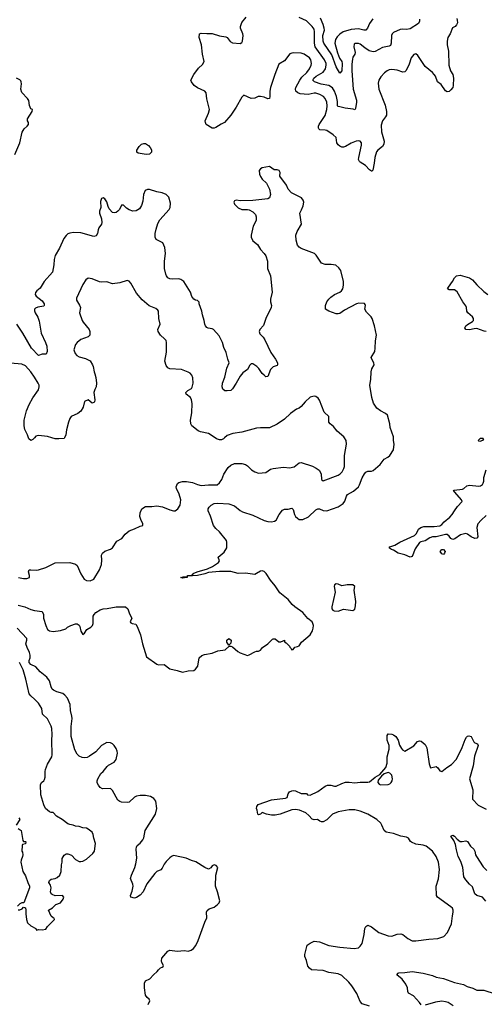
# Model space of a CAD drawing. Header units: inches. Extents: x 1839270 to 1929235, y 762242 to 910350.
# Tile 194 of 256: x 1881128 to 1886151, y 843872 to 854523. Entities that reach past the tile are written whole.
import ezdxf

# ---------------------------------------------------------------- set-up
doc = ezdxf.new("R2010")
doc.units = ezdxf.units.IN
doc.header["$MEASUREMENT"] = 0
doc.layers.add('B8884', color=7, linetype='Continuous')
doc.layers.add('B8885', color=7, linetype='Continuous')

msp = doc.modelspace()

# ---------------------------------------------------------------- linework, layer by layer
at = {"layer": 'B8884', "color": 5}
for points, elevation in [([(1881110, 848190), (1881185, 848170), (1881250, 848143), (1881290, 848132), (1881370, 848119), (1881385, 848090), (1881386, 848050), (1881410, 847970), (1881430, 847926), (1881451, 847910), (1881490, 847905), (1881570, 847915), (1881627, 847933), (1881644, 847950), (1881682, 847970), (1881730, 847986), (1881750, 847986), (1881770, 847973), (1881779, 847959), (1881790, 847907), (1881810, 847873), (1881830, 847887), (1881855, 847925), (1881897, 847950), (1881914, 847970), (1881922, 847990), (1881923, 848070), (1881932, 848090), (1881950, 848110), (1882000, 848140), (1882030, 848150), (1882073, 848153), (1882170, 848173), (1882271, 848171), (1882296, 848150), (1882315, 848095), (1882339, 848050), (1882322, 848010), (1882330, 847999), (1882345, 847990), (1882383, 847983), (1882399, 847959), (1882433, 847870), (1882455, 847770), (1882500, 847630), (1882610, 847550), (1882630, 847545), (1882690, 847546), (1882750, 847502), (1882830, 847484), (1882890, 847463), (1882950, 847478), (1883010, 847484), (1883030, 847496), (1883054, 847530), (1883070, 847621), (1883097, 847643), (1883125, 847655), (1883210, 847670), (1883270, 847697), (1883350, 847707), (1883393, 847747), (1883410, 847747), (1883430, 847737), (1883487, 847687), (1883510, 847673), (1883590, 847646), (1883610, 847651), (1883670, 847684), (1883690, 847691), (1883710, 847691), (1883730, 847703), (1883754, 847730), (1883809, 847771), (1883860, 847820), (1883870, 847825), (1883890, 847825), (1883930, 847792), (1883950, 847792), (1883978, 847802), (1883990, 847812), (1883992, 847792), (1884010, 847782), (1884046, 847746), (1884050, 847734), (1884062, 847722), (1884065, 847710), (1884070, 847706), (1884086, 847710), (1884104, 847736), (1884130, 847741), (1884148, 847750), (1884175, 847790), (1884269, 847870), (1884293, 847910), (1884301, 847939), (1884304, 847970), (1884299, 847990), (1884289, 848009), (1884244, 848044), (1884190, 848109), (1884103, 848170), (1884075, 848195), (1884029, 848250), (1883941, 848321), (1883890, 848399), (1883839, 848459), (1883793, 848530), (1883770, 848553), (1883750, 848561), (1883730, 848557), (1883690, 848530), (1883670, 848522), (1883570, 848536), (1883490, 848531), (1883410, 848552), (1883290, 848555), (1883170, 848541), (1883130, 848527), (1883050, 848510), (1882943, 848503), (1882944, 848510), (1882985, 848515), (1882999, 848521), (1883004, 848530), (1883047, 848550), (1883158, 848582), (1883211, 848609), (1883276, 848650), (1883287, 848670), (1883274, 848710), (1883337, 848763), (1883366, 848810), (1883369, 848870), (1883364, 848890), (1883290, 848984), (1883250, 849017), (1883224, 849050), (1883191, 849151), (1883166, 849210), (1883166, 849230), (1883177, 849250), (1883198, 849270), (1883230, 849288), (1883270, 849292), (1883390, 849284), (1883450, 849265), (1883512, 849212), (1883538, 849198), (1883650, 849162), (1883770, 849104), (1883810, 849094), (1883850, 849090), (1883883, 849097), (1883901, 849110), (1883934, 849170), (1883970, 849216), (1883990, 849229), (1884030, 849229), (1884070, 849239), (1884085, 849225), (1884100, 849170), (1884110, 849149), (1884130, 849129), (1884150, 849117), (1884190, 849115), (1884250, 849146), (1884330, 849220), (1884350, 849232), (1884370, 849232), (1884410, 849214), (1884450, 849209), (1884570, 849253), (1884625, 849290), (1884644, 849316), (1884661, 849370), (1884673, 849387), (1884736, 849424), (1884790, 849470), (1884803, 849490), (1884830, 849568), (1884854, 849610), (1884870, 849629), (1884890, 849638), (1884930, 849639), (1884950, 849646), (1885025, 849710), (1885070, 849767), (1885109, 849790), (1885129, 849810), (1885169, 849870), (1885176, 849930), (1885169, 849971), (1885169, 850000)], 620), ([(1881116, 848490), (1881170, 848476), (1881204, 848476), (1881233, 848490), (1881233, 848510), (1881223, 848550), (1881230, 848571), (1881250, 848573), (1881309, 848569), (1881330, 848572), (1881410, 848596), (1881510, 848646), (1881670, 848651), (1881730, 848634), (1881750, 848619), (1881790, 848528), (1881825, 848470), (1881850, 848456), (1881890, 848451), (1881930, 848471), (1881990, 848571), (1882011, 848629), (1882016, 848676), (1882014, 848730), (1882024, 848750), (1882048, 848772), (1882110, 848796), (1882130, 848810), (1882179, 848881), (1882231, 848909), (1882270, 848957), (1882310, 848993), (1882370, 849015), (1882430, 849045), (1882458, 849050), (1882461, 849070), (1882437, 849117), (1882427, 849150), (1882432, 849188), (1882450, 849231), (1882490, 849256), (1882556, 849256), (1882610, 849264), (1882672, 849252), (1882750, 849221), (1882790, 849211), (1882810, 849211), (1882839, 849230), (1882862, 849270), (1882870, 849330), (1882851, 849390), (1882823, 849450), (1882820, 849470), (1882836, 849504), (1882850, 849516), (1882890, 849528), (1882930, 849528), (1882996, 849516), (1883050, 849493), (1883090, 849485), (1883170, 849490), (1883262, 849490), (1883290, 849511), (1883313, 849550), (1883334, 849606), (1883382, 849678), (1883410, 849704), (1883450, 849721), (1883530, 849721), (1883570, 849711), (1883590, 849698), (1883634, 849654), (1883671, 849631), (1883710, 849618), (1883790, 849625), (1883841, 849659), (1883870, 849667), (1883979, 849681), (1884050, 849676), (1884079, 849681), (1884094, 849686), (1884149, 849730), (1884170, 849734), (1884293, 849693), (1884333, 849673), (1884367, 849650), (1884388, 849610), (1884391, 849550), (1884410, 849536), (1884570, 849595), (1884594, 849610), (1884613, 849630), (1884633, 849667), (1884638, 849690), (1884638, 849810), (1884662, 849930), (1884658, 849970), (1884638, 850000)], 640), ([(1881287, 850000), (1881270, 849981), (1881250, 849972), (1881228, 849990), (1881224, 850000)], 640), ([(1881613, 850000), (1881610, 849993), (1881550, 849987), (1881510, 849990), (1881476, 850000)], 640), ([(1883344, 850000), (1883332, 849988), (1883310, 849978), (1883290, 849978), (1883255, 849990), (1883240, 850000)], 640), ([(1886170, 849161), (1886116, 849110), (1886082, 849070), (1886070, 849030), (1886081, 848930), (1886070, 848913), (1886049, 848910), (1886010, 848930), (1885970, 848958), (1885950, 848963), (1885893, 848950), (1885834, 848906), (1885810, 848901), (1885790, 848912), (1885770, 848937), (1885750, 848952), (1885730, 848954), (1885630, 848930), (1885590, 848929), (1885562, 848918), (1885510, 848886), (1885464, 848876), (1885450, 848867), (1885403, 848797), (1885370, 848715), (1885350, 848710), (1885292, 848732), (1885218, 848750), (1885170, 848785), (1885149, 848790), (1885125, 848805), (1885121, 848810), (1885130, 848821), (1885182, 848838), (1885239, 848870), (1885397, 848943), (1885417, 848963), (1885439, 849010), (1885463, 849030), (1885498, 849042), (1885610, 849039), (1885670, 849049), (1885690, 849061), (1885717, 849090), (1885780, 849140), (1885805, 849170), (1885827, 849210), (1885862, 849258), (1885913, 849310), (1885906, 849330), (1885831, 849410), (1885818, 849430), (1885825, 849435), (1885915, 849445), (1885930, 849452), (1885961, 849479), (1885990, 849488), (1886090, 849476), (1886110, 849480), (1886130, 849494), (1886140, 849510), (1886145, 849530), (1886147, 849570), (1886170, 849652)], 580), ([(1882517, 843870), (1882534, 843910), (1882529, 843929), (1882505, 843945), (1882490, 843970), (1882477, 844050), (1882478, 844102), (1882490, 844126), (1882534, 844146), (1882573, 844190), (1882615, 844225), (1882630, 844246), (1882650, 844265), (1882670, 844272), (1882679, 844281), (1882682, 844290), (1882665, 844325), (1882662, 844342), (1882666, 844370), (1882730, 844446), (1882750, 844456), (1882830, 844445), (1882910, 844453), (1882950, 844448), (1882983, 844457), (1883006, 844474), (1883032, 844508), (1883059, 844561), (1883130, 844759), (1883152, 844808), (1883148, 844870), (1883155, 844885), (1883177, 844903), (1883230, 844923), (1883267, 844950), (1883284, 844970), (1883292, 844990), (1883267, 845090), (1883244, 845150), (1883247, 845270), (1883269, 845350), (1883253, 845373), (1883230, 845382), (1883210, 845369), (1883193, 845347), (1883170, 845335), (1883130, 845351), (1883032, 845412), (1882986, 845426), (1882928, 845452), (1882810, 845479), (1882790, 845480), (1882770, 845472), (1882750, 845456), (1882710, 845415), (1882690, 845387), (1882670, 845345), (1882653, 845327), (1882610, 845308), (1882590, 845288), (1882504, 845176), (1882462, 845090), (1882430, 845051), (1882390, 845026), (1882370, 845021), (1882329, 845030), (1882326, 845050), (1882345, 845095), (1882355, 845150), (1882353, 845173), (1882327, 845233), (1882337, 845270), (1882374, 845350), (1882385, 845390), (1882393, 845453), (1882387, 845550), (1882390, 845570), (1882399, 845590), (1882430, 845613), (1882461, 845650), (1882470, 845671), (1882486, 845750), (1882597, 845930), (1882611, 845991), (1882600, 846070), (1882579, 846099), (1882541, 846121), (1882490, 846130), (1882430, 846131), (1882390, 846124), (1882370, 846114), (1882310, 846060), (1882290, 846054), (1882230, 846060), (1882210, 846065), (1882190, 846081), (1882130, 846186), (1882110, 846207), (1882024, 846204), (1881998, 846218), (1881981, 846241), (1881967, 846267), (1881966, 846290), (1881972, 846310), (1882006, 846370), (1882030, 846391), (1882075, 846445), (1882090, 846458), (1882149, 846490), (1882170, 846519), (1882185, 846590), (1882183, 846610), (1882170, 846638), (1882150, 846672), (1882131, 846691), (1882110, 846699), (1882070, 846702), (1882011, 846670), (1881950, 846604), (1881884, 846556), (1881857, 846543), (1881830, 846539), (1881803, 846543), (1881770, 846555), (1881750, 846576), (1881726, 846626), (1881685, 846770), (1881684, 846876), (1881695, 846965), (1881693, 846990), (1881676, 847050), (1881674, 847114), (1881644, 847184), (1881617, 847217), (1881594, 847234), (1881530, 847253), (1881493, 847270), (1881480, 847280), (1881467, 847307), (1881450, 847370), (1881423, 847410), (1881350, 847469), (1881302, 847522), (1881250, 847549), (1881232, 847570), (1881231, 847590), (1881242, 847618), (1881243, 847650), (1881236, 847676), (1881208, 847730), (1881195, 847770), (1881206, 847810), (1881204, 847830), (1881102, 847942)], 620), ([(1881110, 844894), (1881130, 844892), (1881154, 844906), (1881170, 844922), (1881190, 844914), (1881196, 844890), (1881195, 844850), (1881203, 844790), (1881213, 844753), (1881250, 844719), (1881302, 844690), (1881310, 844674), (1881330, 844682), (1881370, 844676), (1881410, 844685), (1881430, 844714), (1881506, 844790), (1881502, 844802), (1881490, 844806), (1881470, 844826), (1881438, 844890), (1881483, 844917), (1881518, 844950), (1881569, 844971), (1881599, 845010), (1881604, 845030), (1881590, 845049), (1881510, 845046), (1881478, 845058), (1881467, 845067), (1881463, 845090), (1881469, 845130), (1881460, 845160), (1881444, 845190), (1881449, 845210), (1881470, 845226), (1881510, 845233), (1881535, 845245), (1881561, 845270), (1881575, 845310), (1881580, 845380), (1881588, 845410), (1881589, 845450), (1881610, 845485), (1881630, 845498), (1881650, 845501), (1881690, 845486), (1881730, 845439), (1881770, 845416), (1881790, 845416), (1881810, 845421), (1881850, 845443), (1881918, 845502), (1881936, 845530), (1881947, 845610), (1881928, 845670), (1881924, 845710), (1881910, 845734), (1881870, 845767), (1881850, 845777), (1881810, 845781), (1881770, 845795), (1881730, 845799), (1881706, 845810), (1881670, 845815), (1881650, 845824), (1881589, 845869), (1881526, 845906), (1881490, 845948), (1881470, 845948), (1881450, 845955), (1881409, 845990), (1881389, 846030), (1881357, 846137), (1881353, 846247), (1881364, 846270), (1881390, 846290), (1881396, 846304), (1881402, 846330), (1881402, 846390), (1881408, 846410), (1881430, 846470), (1881476, 846550), (1881481, 846570), (1881477, 846730), (1881480, 846790), (1881476, 846856), (1881470, 846879), (1881430, 846961), (1881375, 847010), (1881366, 847070), (1881333, 847130), (1881293, 847170), (1881247, 847207), (1881230, 847230), (1881194, 847390), (1881165, 847490), (1881127, 847570)], 640), ([(1884910, 843853), (1884830, 843877), (1884810, 843903), (1884774, 843990), (1884718, 844070), (1884686, 844110), (1884610, 844182), (1884570, 844203), (1884470, 844217), (1884410, 844236), (1884284, 844244), (1884261, 844261), (1884243, 844283), (1884227, 844347), (1884209, 844390), (1884209, 844410), (1884235, 844510), (1884267, 844533), (1884310, 844553), (1884370, 844546), (1884470, 844509), (1884590, 844491), (1884744, 844476), (1884790, 844484), (1884810, 844500), (1884830, 844530), (1884852, 844628), (1884859, 844690), (1884870, 844714), (1884890, 844728), (1884930, 844708), (1885010, 844648), (1885110, 844611), (1885150, 844610), (1885210, 844630), (1885250, 844633), (1885270, 844625), (1885324, 844584), (1885370, 844560), (1885410, 844559), (1885550, 844578), (1885650, 844583), (1885714, 844606), (1885752, 844648), (1885797, 844743), (1885807, 844830), (1885816, 844870), (1885816, 844890), (1885807, 844910), (1885790, 844927), (1885645, 845030), (1885633, 845050), (1885631, 845150), (1885655, 845230), (1885665, 845330), (1885654, 845410), (1885632, 845470), (1885590, 845527), (1885522, 845582), (1885490, 845594), (1885410, 845605), (1885364, 845624), (1885352, 845632), (1885330, 845670), (1885310, 845681), (1885250, 845691), (1885170, 845721), (1885090, 845735), (1885070, 845750), (1885044, 845810), (1885031, 845830), (1884990, 845872), (1884890, 845927), (1884810, 845961), (1884750, 845976), (1884730, 845977), (1884690, 845974), (1884570, 845952), (1884510, 845928), (1884450, 845866), (1884410, 845847), (1884390, 845846), (1884372, 845852), (1884349, 845869), (1884310, 845867), (1884290, 845874), (1884255, 845915), (1884223, 845943), (1884152, 845972), (1884110, 845979), (1884070, 845977), (1883943, 845930), (1883890, 845919), (1883850, 845918), (1883798, 845930), (1883750, 845948), (1883732, 845930), (1883710, 845922), (1883704, 845930), (1883697, 845970), (1883689, 845990), (1883691, 846010), (1883706, 846034), (1883850, 846085), (1884000, 846100), (1884018, 846110), (1884029, 846150), (1884045, 846170), (1884070, 846182), (1884090, 846185), (1884110, 846180), (1884170, 846151), (1884230, 846151), (1884238, 846138), (1884270, 846134), (1884350, 846175), (1884430, 846230), (1884457, 846243), (1884490, 846242), (1884530, 846230), (1884550, 846231), (1884610, 846260), (1884650, 846273), (1884690, 846275), (1884750, 846269), (1884810, 846276), (1884890, 846274), (1884910, 846280), (1884970, 846330), (1884998, 846342), (1885021, 846359), (1885086, 846434), (1885100, 846480), (1885101, 846550), (1885121, 846630), (1885121, 846670), (1885102, 846730), (1885101, 846750), (1885101, 846779), (1885110, 846796), (1885150, 846795), (1885170, 846788), (1885193, 846770), (1885218, 846730), (1885235, 846675), (1885257, 846637), (1885265, 846625), (1885290, 846611), (1885390, 846667), (1885430, 846714), (1885450, 846723), (1885470, 846719), (1885510, 846683), (1885530, 846645), (1885553, 846473), (1885570, 846431), (1885630, 846443), (1885648, 846428), (1885670, 846396), (1885690, 846391), (1885710, 846403), (1885745, 846435), (1885795, 846465), (1885850, 846522), (1885911, 846650), (1885945, 846735), (1885960, 846760), (1885970, 846773), (1885984, 846776), (1886010, 846768), (1886039, 846710), (1886050, 846700), (1886076, 846690), (1886084, 846670), (1886044, 846556), (1886029, 846450), (1885992, 846310), (1886028, 846190), (1886024, 846090), (1886084, 846024), (1886170, 845982)], 580), ([(1881118, 845890), (1881131, 845871), (1881089, 845810)], 640), ([(1881110, 845773), (1881146, 845750), (1881164, 845644), (1881170, 845634), (1881190, 845634), (1881194, 845630), (1881190, 845608), (1881158, 845602), (1881154, 845590), (1881152, 845530), (1881158, 845518), (1881161, 845490), (1881159, 845470), (1881143, 845430), (1881141, 845410), (1881162, 845310), (1881190, 845262), (1881215, 845190), (1881236, 845150), (1881236, 845130), (1881172, 844968), (1881150, 844968), (1881130, 844958), (1881106, 844934)], 640), ([(1886167, 844987), (1886130, 845030), (1886070, 845050), (1886050, 845067), (1886022, 845142), (1885990, 845172), (1885950, 845219), (1885930, 845250), (1885919, 845350), (1885898, 845418), (1885870, 845470), (1885850, 845541), (1885840, 845600), (1885822, 845642), (1885790, 845690), (1885810, 845702), (1885830, 845690), (1885858, 845658), (1885890, 845634), (1885910, 845633), (1885950, 845639), (1885970, 845634), (1886002, 845582), (1886036, 845550), (1886048, 845530), (1886056, 845490), (1886065, 845470), (1886140, 845360), (1886179, 845319)], 560), ([(1885470, 843865), (1885452, 843892), (1885384, 843964), (1885332, 843992), (1885324, 844010), (1885319, 844050), (1885303, 844090), (1885262, 844142), (1885204, 844190), (1885218, 844210), (1885227, 844213), (1885290, 844215), (1885370, 844226), (1885490, 844207), (1885590, 844182), (1885630, 844166), (1885710, 844150), (1885828, 844108), (1885926, 844086), (1885965, 844065), (1886027, 844047), (1886070, 844024), (1886146, 844026), (1886270, 843986)], 560), ([(1885815, 843855), (1885761, 843890), (1885730, 843900), (1885690, 843906), (1885624, 843896), (1885510, 843861)], 560)]:
    msp.add_lwpolyline(points, dxfattribs=dict(at, elevation=elevation))
for points, elevation in [([(1886101, 849961), (1886090, 849962), (1886084, 849970), (1886110, 849995), (1886136, 849996), (1886143, 849990), (1886130, 849969)], 580), ([(1885710, 848736), (1885690, 848743), (1885675, 848770), (1885690, 848792), (1885710, 848790), (1885726, 848770), (1885720, 848750)], 580), ([(1882890, 848482), (1882870, 848490), (1882897, 848497), (1882938, 848498), (1882939, 848490), (1882930, 848489)], 620), ([(1884550, 848419), (1884531, 848409), (1884527, 848390), (1884538, 848330), (1884502, 848170), (1884504, 848150), (1884515, 848135), (1884528, 848128), (1884570, 848126), (1884630, 848145), (1884730, 848131), (1884750, 848147), (1884759, 848181), (1884762, 848230), (1884745, 848350), (1884752, 848390), (1884730, 848410), (1884670, 848410), (1884610, 848399), (1884570, 848417)], 620), ([(1883390, 847758), (1883367, 847790), (1883368, 847810), (1883390, 847827), (1883413, 847810), (1883410, 847778)], 620), ([(1885110, 846378), (1885070, 846365), (1885040, 846340), (1885004, 846296), (1885000, 846270), (1885013, 846253), (1885030, 846246), (1885110, 846249), (1885130, 846256), (1885145, 846270), (1885155, 846290), (1885157, 846310), (1885150, 846350), (1885130, 846372)], 580)]:
    msp.add_lwpolyline(points, close=True, dxfattribs=dict(at, elevation=elevation))
at = {"layer": 'B8885', "color": 5}
for points, elevation in [([(1885855, 854535), (1885859, 854519), (1885860, 854490), (1885852, 854468), (1885836, 854450), (1885807, 854433), (1885781, 854370), (1885758, 854330), (1885748, 854290), (1885750, 854250), (1885762, 854182), (1885769, 854029), (1885785, 853970), (1885809, 853930), (1885818, 853890), (1885815, 853810), (1885810, 853789), (1885790, 853763), (1885770, 853747), (1885750, 853742), (1885730, 853754), (1885683, 853823), (1885644, 853850), (1885622, 853910), (1885610, 853930), (1885590, 853952), (1885510, 854016), (1885434, 854134), (1885410, 854152), (1885390, 854147), (1885359, 854110), (1885339, 854041), (1885306, 853974), (1885290, 853957), (1885270, 853956), (1885210, 853977), (1885150, 853982), (1885121, 853979), (1885101, 853970), (1885072, 853948), (1885034, 853906), (1885010, 853870), (1885004, 853836), (1885010, 853770), (1885079, 853599), (1885093, 853530), (1885093, 853490), (1885083, 853470), (1885050, 853429), (1885037, 853383), (1885041, 853310), (1885067, 853210), (1885064, 853176), (1885052, 853150), (1885000, 853110), (1884987, 853093), (1884966, 853030), (1884962, 852970), (1884946, 852894), (1884935, 852885), (1884930, 852884), (1884910, 852897), (1884867, 852947), (1884810, 852981), (1884800, 852990), (1884792, 853010), (1884793, 853033), (1884825, 853165), (1884822, 853190), (1884810, 853207), (1884792, 853212), (1884767, 853207), (1884710, 853186), (1884650, 853150), (1884630, 853143), (1884610, 853145), (1884590, 853154), (1884570, 853170), (1884558, 853190), (1884548, 853248), (1884518, 853278), (1884450, 853323), (1884430, 853328), (1884372, 853332), (1884362, 853342), (1884357, 853350), (1884358, 853370), (1884366, 853390), (1884430, 853487), (1884448, 853550), (1884451, 853591), (1884448, 853630), (1884431, 853670), (1884413, 853690), (1884373, 853713), (1884330, 853726), (1884310, 853727), (1884246, 853714), (1884161, 853721), (1884135, 853730), (1884114, 853750), (1884109, 853770), (1884115, 853790), (1884157, 853870), (1884179, 853901), (1884232, 853950), (1884260, 853990), (1884279, 854030), (1884282, 854050), (1884276, 854090), (1884262, 854110), (1884202, 854150), (1884170, 854162), (1884090, 854164), (1884070, 854162), (1884048, 854152), (1883990, 854078), (1883930, 854040), (1883886, 853930), (1883841, 853790), (1883833, 853750), (1883834, 853690), (1883829, 853671), (1883810, 853665), (1883770, 853683), (1883730, 853692), (1883707, 853690), (1883670, 853675), (1883630, 853671), (1883550, 853706), (1883530, 853686), (1883470, 853576), (1883410, 853490), (1883341, 853410), (1883307, 853393), (1883250, 853355), (1883230, 853348), (1883208, 853348), (1883145, 853390), (1883136, 853410), (1883135, 853430), (1883169, 853510), (1883179, 853550), (1883150, 853666), (1883144, 853730), (1883129, 853750), (1883050, 853786), (1883014, 853810), (1882984, 853850), (1882979, 853870), (1883009, 853930), (1883062, 853998), (1883104, 854036), (1883122, 854070), (1883105, 854150), (1883095, 854250), (1883067, 854330), (1883072, 854368), (1883090, 854377), (1883150, 854372), (1883210, 854374), (1883290, 854347), (1883357, 854337), (1883370, 854330), (1883405, 854285), (1883430, 854272), (1883510, 854265), (1883530, 854277), (1883537, 854290), (1883544, 854350), (1883542, 854370), (1883516, 854430), (1883516, 854450), (1883529, 854491), (1883576, 854550)], 580), ([(1885452, 854528), (1885452, 854508), (1885438, 854482), (1885350, 854425), (1885310, 854418), (1885270, 854421), (1885243, 854417), (1885170, 854384), (1885156, 854370), (1885146, 854350), (1885144, 854270), (1885135, 854245), (1885123, 854237), (1885050, 854221), (1884970, 854180), (1884950, 854176), (1884907, 854187), (1884858, 854218), (1884810, 854258), (1884790, 854265), (1884754, 854266), (1884743, 854257), (1884739, 854230), (1884754, 854166), (1884751, 854150), (1884730, 854116), (1884725, 854095), (1884719, 854041), (1884718, 853970), (1884732, 853770), (1884768, 853652), (1884769, 853631), (1884758, 853562), (1884750, 853546), (1884734, 853554), (1884645, 853565), (1884590, 853581), (1884570, 853582), (1884564, 853590), (1884563, 853637), (1884553, 853690), (1884531, 853751), (1884510, 853785), (1884470, 853812), (1884386, 853826), (1884314, 853850), (1884297, 853870), (1884307, 853890), (1884333, 853910), (1884410, 853954), (1884435, 853990), (1884443, 854030), (1884440, 854050), (1884424, 854090), (1884323, 854230), (1884315, 854270), (1884314, 854390), (1884310, 854419), (1884290, 854450), (1884230, 854509), (1884150, 854546)], 560), ([(1884945, 854530), (1884910, 854482), (1884889, 854431), (1884870, 854408), (1884850, 854409), (1884790, 854423), (1884710, 854415), (1884626, 854390), (1884590, 854367), (1884562, 854338), (1884544, 854310), (1884535, 854270), (1884563, 854163), (1884586, 854106), (1884610, 854070), (1884615, 854050), (1884611, 853969), (1884590, 853944), (1884550, 854013), (1884504, 854144), (1884415, 854270), (1884410, 854290), (1884407, 854350), (1884422, 854410), (1884421, 854430), (1884409, 854470), (1884379, 854539)], 540), ([(1881075, 853065), (1881130, 853190), (1881155, 853305), (1881178, 853342), (1881209, 853370), (1881224, 853390), (1881225, 853410), (1881214, 853430), (1881214, 853450), (1881262, 853530), (1881266, 853550), (1881250, 853558), (1881236, 853596), (1881227, 853647), (1881214, 853670), (1881150, 853735), (1881141, 853770), (1881147, 853830), (1881146, 853850), (1881140, 853860), (1881131, 853871), (1881093, 853890)], 620), ([(1885169, 850000), (1885169, 850010), (1885133, 850110), (1885129, 850150), (1885103, 850243), (1885084, 850264), (1885030, 850290), (1884990, 850320), (1884953, 850373), (1884936, 850436), (1884914, 850570), (1884924, 850630), (1884927, 850713), (1884935, 850745), (1884959, 850790), (1884957, 850810), (1884934, 850850), (1884929, 850870), (1884967, 850933), (1884972, 850968), (1884973, 851050), (1884987, 851110), (1884965, 851210), (1884938, 851290), (1884928, 851310), (1884879, 851359), (1884859, 851390), (1884865, 851430), (1884863, 851443), (1884854, 851454), (1884796, 851456), (1884770, 851450), (1884640, 851380), (1884590, 851345), (1884570, 851340), (1884550, 851342), (1884469, 851370), (1884433, 851390), (1884435, 851430), (1884449, 851470), (1884470, 851501), (1884490, 851522), (1884530, 851551), (1884590, 851576), (1884606, 851590), (1884620, 851610), (1884627, 851650), (1884627, 851690), (1884599, 851810), (1884580, 851840), (1884546, 851866), (1884494, 851874), (1884430, 851876), (1884390, 851890), (1884334, 851974), (1884314, 851994), (1884170, 852047), (1884150, 852061), (1884130, 852085), (1884116, 852136), (1884113, 852190), (1884127, 852233), (1884173, 852310), (1884155, 852430), (1884175, 852465), (1884192, 852508), (1884199, 852550), (1884194, 852570), (1884175, 852595), (1884068, 852650), (1884032, 852690), (1884011, 852731), (1883941, 852830), (1883944, 852870), (1883934, 852890), (1883910, 852898), (1883880, 852900), (1883830, 852935), (1883750, 852919), (1883731, 852910), (1883716, 852890), (1883719, 852850), (1883730, 852826), (1883750, 852799), (1883795, 852755), (1883830, 852691), (1883840, 852630), (1883830, 852597), (1883810, 852586), (1883650, 852566), (1883516, 852564), (1883470, 852570), (1883450, 852564), (1883443, 852550), (1883450, 852526), (1883490, 852486), (1883530, 852469), (1883590, 852470), (1883610, 852467), (1883650, 852445), (1883676, 852416), (1883685, 852390), (1883683, 852350), (1883652, 852290), (1883629, 852190), (1883629, 852170), (1883650, 852129), (1883700, 852090), (1883730, 852035), (1883772, 851992), (1883789, 851969), (1883806, 851910), (1883807, 851830), (1883838, 851750), (1883856, 851576), (1883840, 851500), (1883840, 851470), (1883849, 851430), (1883846, 851410), (1883790, 851290), (1883764, 851216), (1883726, 851170), (1883718, 851150), (1883723, 851123), (1883760, 851090), (1883780, 851060), (1883844, 850924), (1883895, 850850), (1883914, 850810), (1883914, 850790), (1883910, 850783), (1883870, 850766), (1883841, 850739), (1883810, 850664), (1883790, 850661), (1883770, 850676), (1883750, 850696), (1883713, 850750), (1883692, 850770), (1883650, 850800), (1883630, 850801), (1883616, 850784), (1883590, 850738), (1883539, 850701), (1883510, 850668), (1883470, 850590), (1883430, 850528), (1883410, 850512), (1883370, 850506), (1883347, 850507), (1883326, 850526), (1883318, 850550), (1883321, 850590), (1883346, 850654), (1883367, 850753), (1883394, 850810), (1883377, 850850), (1883362, 850922), (1883335, 850975), (1883322, 851030), (1883284, 851104), (1883222, 851170), (1883210, 851177), (1883166, 851186), (1883150, 851194), (1883137, 851210), (1883129, 851229), (1883124, 851270), (1883104, 851330), (1883099, 851370), (1883068, 851450), (1883067, 851467), (1883050, 851486), (1883030, 851488), (1883010, 851498), (1882990, 851528), (1882974, 851574), (1882903, 851690), (1882872, 851712), (1882850, 851719), (1882776, 851716), (1882750, 851721), (1882731, 851731), (1882716, 851750), (1882707, 851770), (1882695, 851830), (1882694, 851910), (1882705, 851995), (1882698, 852058), (1882674, 852110), (1882605, 852145), (1882594, 852170), (1882593, 852210), (1882602, 852258), (1882622, 852318), (1882644, 852356), (1882745, 852470), (1882755, 852490), (1882758, 852538), (1882741, 852601), (1882713, 852630), (1882670, 852650), (1882610, 852660), (1882530, 852684), (1882510, 852687), (1882486, 852674), (1882468, 852630), (1882459, 852561), (1882446, 852514), (1882424, 852476), (1882386, 852454), (1882350, 852451), (1882310, 852464), (1882283, 852483), (1882250, 852515), (1882230, 852516), (1882208, 852470), (1882190, 852450), (1882170, 852438), (1882150, 852433), (1882130, 852438), (1882095, 852475), (1882083, 852503), (1882070, 852553), (1882050, 852585), (1882030, 852596), (1882012, 852590), (1882003, 852557), (1882005, 852490), (1881992, 852450), (1881992, 852430), (1882013, 852370), (1882017, 852330), (1882013, 852310), (1881983, 852270), (1881976, 852250), (1881971, 852210), (1881956, 852184), (1881930, 852176), (1881790, 852216), (1881710, 852221), (1881670, 852214), (1881650, 852205), (1881630, 852187), (1881605, 852155), (1881558, 852050), (1881510, 851970), (1881501, 851930), (1881498, 851870), (1881483, 851790), (1881393, 851690), (1881350, 851617), (1881312, 851588), (1881299, 851570), (1881297, 851550), (1881308, 851530), (1881370, 851482), (1881392, 851448), (1881394, 851430), (1881390, 851424), (1881326, 851414), (1881298, 851402), (1881288, 851390), (1881288, 851372), (1881294, 851350), (1881323, 851303), (1881340, 851260), (1881360, 851130), (1881409, 851030), (1881423, 850990), (1881427, 850933), (1881415, 850905), (1881370, 850903), (1881330, 850889), (1881256, 850970), (1881163, 851130), (1881097, 851230)], 620), ([(1886170, 851149), (1886150, 851152), (1886070, 851181), (1886040, 851180), (1885990, 851166), (1885951, 851171), (1885940, 851190), (1885951, 851210), (1885970, 851227), (1886023, 851257), (1886034, 851270), (1886034, 851290), (1886022, 851310), (1885974, 851350), (1885961, 851370), (1885959, 851410), (1885950, 851429), (1885920, 851470), (1885859, 851579), (1885830, 851602), (1885770, 851602), (1885754, 851610), (1885762, 851630), (1885807, 851690), (1885827, 851730), (1885850, 851752), (1885890, 851760), (1885990, 851730), (1886025, 851710), (1886070, 851656), (1886144, 851584), (1886189, 851550)], 580), ([(1883240, 850000), (1883170, 850047), (1883084, 850064), (1883056, 850076), (1882990, 850129), (1882978, 850150), (1882974, 850190), (1882989, 850269), (1882992, 850372), (1882985, 850410), (1882975, 850435), (1882927, 850473), (1882926, 850490), (1882946, 850510), (1882986, 850534), (1882994, 850546), (1883003, 850590), (1883000, 850650), (1882990, 850676), (1882970, 850698), (1882950, 850709), (1882877, 850737), (1882750, 850746), (1882730, 850755), (1882710, 850780), (1882698, 850830), (1882714, 850926), (1882717, 851030), (1882711, 851051), (1882692, 851072), (1882649, 851109), (1882624, 851150), (1882622, 851170), (1882646, 851230), (1882633, 851290), (1882630, 851370), (1882622, 851382), (1882599, 851399), (1882529, 851429), (1882451, 851491), (1882390, 851564), (1882331, 851671), (1882310, 851693), (1882290, 851701), (1882210, 851676), (1882130, 851667), (1882070, 851687), (1882010, 851684), (1881990, 851687), (1881910, 851718), (1881870, 851726), (1881844, 851710), (1881810, 851659), (1881742, 851510), (1881741, 851490), (1881776, 851436), (1881785, 851410), (1881776, 851350), (1881802, 851270), (1881813, 851250), (1881879, 851170), (1881887, 851150), (1881887, 851110), (1881868, 851092), (1881790, 851062), (1881749, 851031), (1881731, 851010), (1881713, 850950), (1881728, 850910), (1881745, 850890), (1881770, 850876), (1881838, 850858), (1881890, 850831), (1881916, 850790), (1881924, 850770), (1881932, 850712), (1881942, 850690), (1881951, 850651), (1881959, 850590), (1881955, 850550), (1881939, 850521), (1881931, 850490), (1881941, 850410), (1881938, 850390), (1881930, 850382), (1881910, 850375), (1881870, 850409), (1881830, 850392), (1881816, 850330), (1881791, 850289), (1881757, 850263), (1881684, 850230), (1881670, 850209), (1881655, 850170), (1881635, 850085), (1881628, 850030), (1881613, 850000)], 640), ([(1881224, 850000), (1881214, 850030), (1881185, 850090), (1881177, 850130), (1881177, 850190), (1881201, 850290), (1881230, 850360), (1881269, 850431), (1881330, 850518), (1881339, 850550), (1881337, 850570), (1881329, 850590), (1881290, 850654), (1881250, 850712), (1881190, 850779), (1881150, 850797), (1881030, 850806)], 640), ([(1884638, 850000), (1884632, 850010), (1884561, 850070), (1884522, 850122), (1884485, 850150), (1884470, 850170), (1884469, 850230), (1884418, 850278), (1884370, 850406), (1884355, 850430), (1884330, 850446), (1884310, 850449), (1884270, 850438), (1884213, 850390), (1884170, 850337), (1884150, 850322), (1884121, 850310), (1884056, 850264), (1883990, 850201), (1883912, 850148), (1883830, 850107), (1883731, 850109), (1883690, 850105), (1883530, 850061), (1883434, 850046), (1883370, 850025), (1883344, 850000)], 640), ([(1881476, 850000), (1881430, 850014), (1881330, 850026), (1881302, 850018), (1881287, 850000)], 640)]:
    msp.add_lwpolyline(points, dxfattribs=dict(at, elevation=elevation))
at = {"layer": 'B8885', "color": 5, "elevation": 580}
msp.add_lwpolyline([(1882494, 853066), (1882410, 853078), (1882393, 853090), (1882393, 853110), (1882420, 853150), (1882444, 853176), (1882470, 853184), (1882490, 853182), (1882522, 853162), (1882540, 853140), (1882554, 853114), (1882554, 853090), (1882530, 853068)], close=True, dxfattribs=at)

doc.saveas('drawing.dxf')
